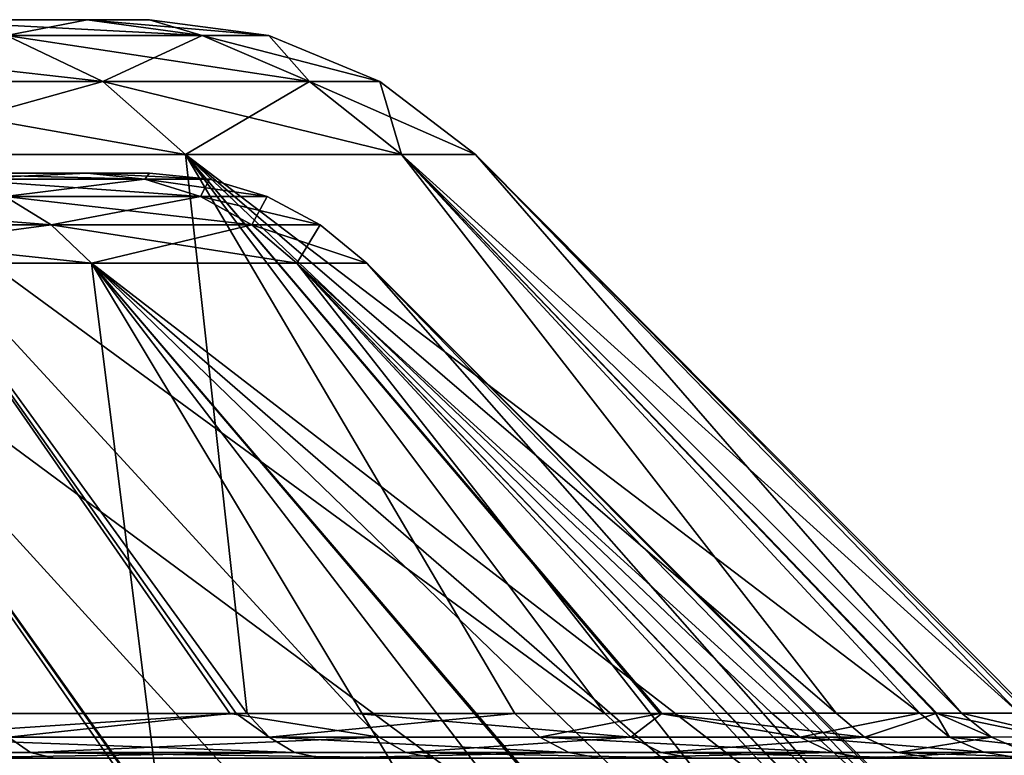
# Model space of a CAD drawing. Extents: x -850 to 850, y -465 to 0.
# Tile 97 of 125: x 28 to 44, y -12 to 0. Entities that reach past the tile are written whole.
import ezdxf

# ---------------------------------------------------------------- set-up
doc = ezdxf.new("R2010")
doc.units = 0
doc.linetypes.add('SOLIDLINE', pattern=[0])
doc.layers.add('BE3C_Lux_3440_1', color=252, linetype='SOLIDLINE')

msp = doc.modelspace()

# ---------------------------------------------------------------- linework, layer by layer
at = {"layer": 'BE3C_Lux_3440_1', "color": 252}
for points in [[(25.1141, 0, -6.72929), (28.9091, 0, -7.74618), (22.5167, 0, -13)], [(22.5167, 0, -13), (28.9091, 0, -7.74618), (25.9192, 0, -14.9645)], [(25.1141, 0, 6.72929), (25.9192, 0, 14.9645), (28.9091, 0, 7.74618)], [(25.1141, 0, 6.72929), (28.9091, 0, 7.74618), (26, 0)], [(26, 0), (29.9289, 0), (25.1141, 0, -6.72929)], [(25.1141, 0, -6.72929), (29.9289, 0), (28.9091, 0, -7.74618)], [(25.9192, 0, 14.9645), (27.6003, -0.25555, 15.935), (30.7841, -0.25555, 8.24858)], [(25.9192, 0, 14.9645), (30.7841, -0.25555, 8.24858), (28.9091, 0, 7.74618)], [(28.9091, 0, -7.74618), (27.6003, -0.25555, -15.935), (25.9192, 0, -14.9645)], [(26, 0), (28.9091, 0, 7.74618), (29.9289, 0)], [(28.9091, 0, -7.74618), (30.7841, -0.25555, -8.24858), (27.6003, -0.25555, -15.935)], [(28.9091, 0, 7.74618), (30.7841, -0.25555, 8.24858), (31.8701, -0.25555)], [(28.9091, 0, 7.74618), (31.8701, -0.25555), (29.9289, 0)], [(29.9289, 0), (30.7841, -0.25555, -8.24858), (28.9091, 0, -7.74618)], [(29.9289, 0), (31.8701, -0.25555), (30.7841, -0.25555, -8.24858)], [(22.5355, -0.25555, 22.5355), (23.8146, -1.00479, 23.8146), (29.1668, -1.00479, 16.8395)], [(22.5355, -0.25555, 22.5355), (29.1668, -1.00479, 16.8395), (27.6003, -0.25555, 15.935)], [(27.6003, -0.25555, -15.935), (29.1668, -1.00479, -16.8395), (23.8146, -1.00479, -23.8146)], [(27.6003, -0.25555, 15.935), (29.1668, -1.00479, 16.8395), (32.5313, -1.00479, 8.71675)], [(27.6003, -0.25555, 15.935), (32.5313, -1.00479, 8.71675), (30.7841, -0.25555, 8.24858)], [(30.7841, -0.25555, -8.24858), (29.1668, -1.00479, -16.8395), (27.6003, -0.25555, -15.935)], [(30.7841, -0.25555, -8.24858), (32.5313, -1.00479, -8.71675), (29.1668, -1.00479, -16.8395)], [(30.7841, -0.25555, 8.24858), (32.5313, -1.00479, 8.71675), (33.6789, -1.00479)], [(30.7841, -0.25555, 8.24858), (33.6789, -1.00479), (31.8701, -0.25555)], [(31.8701, -0.25555), (32.5313, -1.00479, -8.71675), (30.7841, -0.25555, -8.24858)], [(31.8701, -0.25555), (33.6789, -1.00479), (32.5313, -1.00479, -8.71675)], [(23.8146, -1.00479, 23.8146), (24.913, -2.19669, 24.913), (30.512, -2.19669, 17.6161)], [(23.8146, -1.00479, 23.8146), (30.512, -2.19669, 17.6161), (29.1668, -1.00479, 16.8395)], [(29.1668, -1.00479, -16.8395), (24.913, -2.19669, -24.913), (23.8146, -1.00479, -23.8146)], [(29.1668, -1.00479, -16.8395), (30.512, -2.19669, -17.6161), (24.913, -2.19669, -24.913)], [(29.1668, -1.00479, 16.8395), (30.512, -2.19669, 17.6161), (34.0317, -2.19669, 9.11877)], [(29.1668, -1.00479, 16.8395), (34.0317, -2.19669, 9.11877), (32.5313, -1.00479, 8.71675)], [(32.5313, -1.00479, -8.71675), (30.512, -2.19669, -17.6161), (29.1668, -1.00479, -16.8395)], [(32.5313, -1.00479, -8.71675), (34.0317, -2.19669, -9.11877), (30.512, -2.19669, -17.6161)], [(32.5313, -1.00479, 8.71675), (34.0317, -2.19669, 9.11877), (35.2322, -2.19669)], [(32.5313, -1.00479, 8.71675), (35.2322, -2.19669), (33.6789, -1.00479)], [(33.6789, -1.00479), (34.0317, -2.19669, -9.11877), (32.5313, -1.00479, -8.71675)], [(33.6789, -1.00479), (35.2322, -2.19669), (34.0317, -2.19669, -9.11877)], [(30.512, -2.19669, -17.6161), (31.5169, -11.3008, -31.1832), (24.913, -2.19669, -24.913)], [(24.913, -2.19669, -24.913), (31.5169, -11.3008, -31.1832), (31.3369, -11.3007, -31.3342)], [(24.913, -2.19669, -24.913), (31.3369, -11.3007, -31.3342), (25.2334, -11.3001, -36.4544)], [(31.2325, -11.3006, 31.2255), (33.2872, -11.3007, 29.286), (24.913, -2.19669, 24.913)], [(24.913, -2.19669, 24.913), (33.2872, -11.3007, 29.286), (37.3428, -11.3, 23.8989)], [(24.913, -2.19669, 24.913), (37.3428, -11.3, 23.8989), (30.512, -2.19669, 17.6161)], [(31.2325, -11.3006, 31.2255), (24.913, -2.19669, 24.913), (27.3231, -11.3004, 34.916)], [(40.0607, -11.299, -18.9918), (38.2344, -11.2996, -22.0722), (30.512, -2.19669, -17.6161)], [(38.2344, -11.2996, -22.0722), (35.8772, -11.3004, -26.048), (30.512, -2.19669, -17.6161)], [(30.512, -2.19669, -17.6161), (35.8772, -11.3004, -26.048), (31.5169, -11.3008, -31.1832)], [(40.0607, -11.299, -18.9918), (30.512, -2.19669, -17.6161), (42.4711, -11.2977, -12.7139)], [(42.4711, -11.2977, -12.7139), (30.512, -2.19669, -17.6161), (34.0317, -2.19669, -9.11877)], [(30.512, -2.19669, 17.6161), (41.1049, -11.2985, 16.61), (34.0317, -2.19669, 9.11877)], [(30.512, -2.19669, 17.6161), (37.3428, -11.3, 23.8989), (38.2699, -11.2997, 22.1028)], [(30.512, -2.19669, 17.6161), (38.2699, -11.2997, 22.1028), (41.1049, -11.2985, 16.61)], [(42.4711, -11.2977, -12.7139), (34.0317, -2.19669, -9.11877), (42.7238, -11.2975, -11.4544)], [(42.7238, -11.2975, -11.4544), (34.0317, -2.19669, -9.11877), (44.0858, -11.2966, -4.66758)], [(44.0858, -11.2966, -4.66758), (34.0317, -2.19669, -9.11877), (35.2322, -2.19669)], [(34.0317, -2.19669, 9.11877), (43.1469, -11.2973, 10.1856), (35.2322, -2.19669)], [(34.0317, -2.19669, 9.11877), (41.1049, -11.2985, 16.61), (42.7451, -11.2975, 11.4497)], [(34.0317, -2.19669, 9.11877), (42.7451, -11.2975, 11.4497), (43.1469, -11.2973, 10.1856)], [(44.0858, -11.2966, -4.66758), (35.2322, -2.19669), (44.2235, -11.2965, 0.0032)], [(35.2322, -2.19669), (43.1469, -11.2973, 10.1856), (44.2842, -11.2965, 2.05866)], [(35.2322, -2.19669), (44.2842, -11.2965, 2.05866), (44.2235, -11.2965, 0.0032)], [(25.1141, -2.5, 6.72929), (28.9091, -2.5, 7.74618), (22.5167, -2.5, 13)], [(22.5167, -2.5, 13), (28.9091, -2.5, 7.74618), (25.9192, -2.5, 14.9645)], [(25.1141, -2.5, -6.72929), (25.9192, -2.5, -14.9645), (28.9091, -2.5, -7.74618)], [(25.1141, -2.5, -6.72929), (28.9091, -2.5, -7.74618), (26, -2.5)], [(26, -2.5), (29.9289, -2.5), (25.1141, -2.5, 6.72929)], [(25.1141, -2.5, 6.72929), (29.9289, -2.5), (28.9091, -2.5, 7.74618)], [(26.764, -2.59607, 15.4522), (25.9192, -2.5, 14.9645), (29.8513, -2.59607, 7.99864)], [(29.8513, -2.59607, 7.99864), (25.9192, -2.5, 14.9645), (28.9091, -2.5, 7.74618)], [(26.764, -2.59607, -15.4522), (28.9091, -2.5, -7.74618), (25.9192, -2.5, -14.9645)], [(26, -2.5), (28.9091, -2.5, -7.74618), (29.9289, -2.5)], [(29.8513, -2.59607, -7.99864), (28.9091, -2.5, -7.74618), (26.764, -2.59607, -15.4522)], [(29.8513, -2.59607, 7.99864), (28.9091, -2.5, 7.74618), (30.9044, -2.59607)], [(30.9044, -2.59607), (28.9091, -2.5, 7.74618), (29.9289, -2.5)], [(29.8513, -2.59607, -7.99864), (29.9289, -2.5), (28.9091, -2.5, -7.74618)], [(30.9044, -2.59607), (29.9289, -2.5), (29.8513, -2.59607, -7.99864)], [(27.5763, -2.88058, 15.9212), (26.764, -2.59607, 15.4522), (30.7573, -2.88058, 8.24141)], [(30.7573, -2.88058, 8.24141), (26.764, -2.59607, 15.4522), (29.8513, -2.59607, 7.99864)], [(27.5763, -2.88058, -15.9212), (29.8513, -2.59607, -7.99864), (26.764, -2.59607, -15.4522)], [(30.7573, -2.88058, -8.24141), (29.8513, -2.59607, -7.99864), (27.5763, -2.88058, -15.9212)], [(30.7573, -2.88058, 8.24141), (29.8513, -2.59607, 7.99864), (31.8424, -2.88058)], [(31.8424, -2.88058), (29.8513, -2.59607, 7.99864), (30.9044, -2.59607)], [(30.7573, -2.88058, -8.24141), (30.9044, -2.59607), (29.8513, -2.59607, -7.99864)], [(31.8424, -2.88058), (30.9044, -2.59607), (30.7573, -2.88058, -8.24141)], [(23.1272, -3.34265, 23.1272), (22.5159, -2.88058, 22.5159), (28.3249, -3.34265, 16.3534)], [(28.3249, -3.34265, 16.3534), (22.5159, -2.88058, 22.5159), (27.5763, -2.88058, 15.9212)], [(28.3249, -3.34265, -16.3534), (27.5763, -2.88058, -15.9212), (23.1272, -3.34265, -23.1272)], [(28.3249, -3.34265, 16.3534), (27.5763, -2.88058, 15.9212), (31.5923, -3.34265, 8.46514)], [(31.5923, -3.34265, 8.46514), (27.5763, -2.88058, 15.9212), (30.7573, -2.88058, 8.24141)], [(28.3249, -3.34265, -16.3534), (30.7573, -2.88058, -8.24141), (27.5763, -2.88058, -15.9212)], [(31.5923, -3.34265, -8.46514), (30.7573, -2.88058, -8.24141), (28.3249, -3.34265, -16.3534)], [(31.5923, -3.34265, 8.46514), (30.7573, -2.88058, 8.24141), (32.7068, -3.34265)], [(32.7068, -3.34265), (30.7573, -2.88058, 8.24141), (31.8424, -2.88058)], [(31.5923, -3.34265, -8.46514), (31.8424, -2.88058), (30.7573, -2.88058, -8.24141)], [(32.7068, -3.34265), (31.8424, -2.88058), (31.5923, -3.34265, -8.46514)], [(23.663, -3.96445, 23.663), (23.1272, -3.34265, 23.1272), (28.9811, -3.96445, 16.7322)], [(28.9811, -3.96445, 16.7322), (23.1272, -3.34265, 23.1272), (28.3249, -3.34265, 16.3534)], [(23.663, -3.96445, -23.663), (28.3249, -3.34265, -16.3534), (23.1272, -3.34265, -23.1272)], [(28.9811, -3.96445, -16.7322), (28.3249, -3.34265, -16.3534), (23.663, -3.96445, -23.663)], [(28.9811, -3.96445, 16.7322), (28.3249, -3.34265, 16.3534), (32.3242, -3.96445, 8.66124)], [(32.3242, -3.96445, 8.66124), (28.3249, -3.34265, 16.3534), (31.5923, -3.34265, 8.46514)], [(28.9811, -3.96445, -16.7322), (31.5923, -3.34265, -8.46514), (28.3249, -3.34265, -16.3534)], [(32.3242, -3.96445, -8.66124), (31.5923, -3.34265, -8.46514), (28.9811, -3.96445, -16.7322)], [(32.3242, -3.96445, 8.66124), (31.5923, -3.34265, 8.46514), (33.4645, -3.96445)], [(33.4645, -3.96445), (31.5923, -3.34265, 8.46514), (32.7068, -3.34265)], [(32.3242, -3.96445, -8.66124), (32.7068, -3.34265), (31.5923, -3.34265, -8.46514)], [(33.4645, -3.96445), (32.7068, -3.34265), (32.3242, -3.96445, -8.66124)], [(30.1231, -13.0685, -30.0778), (28.9811, -3.96445, -16.7322), (23.663, -3.96445, -23.663)], [(30.1231, -13.0685, -30.0778), (23.663, -3.96445, -23.663), (30.0987, -13.0685, -30.0983)], [(30.0987, -13.0685, -30.0983), (23.663, -3.96445, -23.663), (24.2273, -13.0679, -35.0009)], [(26.3867, -13.0682, 33.4036), (23.663, -3.96445, 23.663), (29.9912, -13.0684, 29.9853)], [(28.9811, -3.96445, 16.7322), (35.9583, -13.0678, 22.782), (23.663, -3.96445, 23.663)], [(23.663, -3.96445, 23.663), (35.9583, -13.0678, 22.782), (31.9599, -13.0685, 28.1183)], [(23.663, -3.96445, 23.663), (31.9599, -13.0685, 28.1183), (29.9912, -13.0684, 29.9853)], [(34.4467, -13.0681, -25.0094), (36.7188, -13.0674, -21.1969), (28.9811, -3.96445, -16.7322)], [(36.7188, -13.0674, -21.1969), (38.3796, -13.0668, -18.4103), (28.9811, -3.96445, -16.7322)], [(28.9811, -3.96445, -16.7322), (38.3796, -13.0668, -18.4103), (40.7776, -13.0654, -12.207)], [(28.9811, -3.96445, -16.7322), (40.7776, -13.0654, -12.207), (32.3242, -3.96445, -8.66124)], [(34.4467, -13.0681, -25.0094), (28.9811, -3.96445, -16.7322), (30.1231, -13.0685, -30.0778)], [(32.3242, -3.96445, 8.66124), (39.4659, -13.0663, 15.9477), (28.9811, -3.96445, 16.7322)], [(28.9811, -3.96445, 16.7322), (39.4659, -13.0663, 15.9477), (36.7559, -13.0674, 21.228)], [(28.9811, -3.96445, 16.7322), (36.7559, -13.0674, 21.228), (35.9583, -13.0678, 22.782)], [(42.3069, -13.0644, -4.67489), (33.4645, -3.96445), (32.3242, -3.96445, -8.66124)], [(32.3242, -3.96445, -8.66124), (40.7776, -13.0654, -12.207), (41.023, -13.0653, -10.9981)], [(32.3242, -3.96445, -8.66124), (41.023, -13.0653, -10.9981), (42.3069, -13.0644, -4.67489)], [(33.4645, -3.96445), (41.4706, -13.065, 9.59009), (32.3242, -3.96445, 8.66124)], [(32.3242, -3.96445, 8.66124), (41.4706, -13.065, 9.59009), (41.0293, -13.0653, 10.9897)], [(32.3242, -3.96445, 8.66124), (41.0293, -13.0653, 10.9897), (39.4659, -13.0663, 15.9477)], [(42.5642, -13.0642, 0), (33.4645, -3.96445), (42.3069, -13.0644, -4.67489)], [(42.5642, -13.0642, 0), (42.5183, -13.0642, 1.97657), (33.4645, -3.96445)], [(33.4645, -3.96445), (42.5183, -13.0642, 1.97657), (41.4706, -13.065, 9.59009)], [(25.5186, -11.6878, -36.8666), (25.2334, -11.3001, -36.4544), (31.3369, -11.3007, -31.3342)], [(25.5186, -11.6878, -36.8666), (31.3369, -11.3007, -31.3342), (31.8732, -11.6884, -31.5357)], [(27.6319, -11.6881, 35.3108), (31.2325, -11.3006, 31.2255), (27.3231, -11.3004, 34.916)], [(33.6635, -11.6884, 29.617), (31.2325, -11.3006, 31.2255), (27.6319, -11.6881, 35.3108)], [(33.6635, -11.6884, 29.617), (33.2872, -11.3007, 29.286), (31.2325, -11.3006, 31.2255)], [(31.8732, -11.6884, -31.5357), (31.3369, -11.3007, -31.3342), (31.5169, -11.3008, -31.1832)], [(31.8732, -11.6884, -31.5357), (31.5169, -11.3008, -31.1832), (35.8772, -11.3004, -26.048)], [(31.8732, -11.6884, -31.5357), (35.8772, -11.3004, -26.048), (36.2828, -11.688, -26.3424)], [(37.7651, -11.6877, 24.169), (37.3428, -11.3, 23.8989), (33.2872, -11.3007, 29.286)], [(37.7651, -11.6877, 24.169), (33.2872, -11.3007, 29.286), (33.6635, -11.6884, 29.617)], [(36.2828, -11.688, -26.3424), (35.8772, -11.3004, -26.048), (38.2344, -11.2996, -22.0722)], [(36.2828, -11.688, -26.3424), (38.2344, -11.2996, -22.0722), (40.5138, -11.6867, -19.2064)], [(37.7651, -11.6877, 24.169), (38.2699, -11.2997, 22.1028), (37.3428, -11.3, 23.8989)], [(41.5698, -11.6862, 16.7976), (38.2699, -11.2997, 22.1028), (37.7651, -11.6877, 24.169)], [(38.2344, -11.2996, -22.0722), (40.0607, -11.299, -18.9918), (40.5138, -11.6867, -19.2064)], [(41.5698, -11.6862, 16.7976), (41.1049, -11.2985, 16.61), (38.2699, -11.2997, 22.1028)], [(40.5138, -11.6867, -19.2064), (40.0607, -11.299, -18.9918), (42.4711, -11.2977, -12.7139)], [(40.5138, -11.6867, -19.2064), (42.4711, -11.2977, -12.7139), (42.9514, -11.6854, -12.8575)], [(41.5698, -11.6862, 16.7976), (42.7451, -11.2975, 11.4497), (41.1049, -11.2985, 16.61)], [(43.6348, -11.685, 10.3007), (42.7451, -11.2975, 11.4497), (41.5698, -11.6862, 16.7976)], [(42.9514, -11.6854, -12.8575), (42.4711, -11.2977, -12.7139), (42.7238, -11.2975, -11.4544)], [(44.5843, -11.6843, -4.7203), (42.7238, -11.2975, -11.4544), (44.0858, -11.2966, -4.66758)], [(42.9514, -11.6854, -12.8575), (42.7238, -11.2975, -11.4544), (44.5843, -11.6843, -4.7203)], [(43.6348, -11.685, 10.3007), (43.1469, -11.2973, 10.1856), (42.7451, -11.2975, 11.4497)], [(44.785, -11.6842, 2.08191), (44.2842, -11.2965, 2.05866), (43.1469, -11.2973, 10.1856)], [(44.785, -11.6842, 2.08191), (43.1469, -11.2973, 10.1856), (43.6348, -11.685, 10.3007)], [(27.9909, -11.9373, 35.7697), (27.6319, -11.6881, 35.3108), (22.2527, -11.9363, 39.5941)], [(25.8501, -11.937, -37.3458), (25.5186, -11.6878, -36.8666), (32.2874, -11.9376, -31.9455)], [(32.2874, -11.9376, -31.9455), (25.5186, -11.6878, -36.8666), (31.8732, -11.6884, -31.5357)], [(27.9909, -11.9373, 35.7697), (33.6635, -11.6884, 29.617), (27.6319, -11.6881, 35.3108)], [(34.1009, -11.9376, 30.0018), (33.6635, -11.6884, 29.617), (27.9909, -11.9373, 35.7697)], [(36.7544, -11.9372, -26.6846), (31.8732, -11.6884, -31.5357), (36.2828, -11.688, -26.3424)], [(32.2874, -11.9376, -31.9455), (31.8732, -11.6884, -31.5357), (36.7544, -11.9372, -26.6846)], [(34.1009, -11.9376, 30.0018), (37.7651, -11.6877, 24.169), (33.6635, -11.6884, 29.617)], [(38.2559, -11.9369, 24.483), (37.7651, -11.6877, 24.169), (34.1009, -11.9376, 30.0018)], [(41.0403, -11.9359, -19.4559), (36.2828, -11.688, -26.3424), (40.5138, -11.6867, -19.2064)], [(36.7544, -11.9372, -26.6846), (36.2828, -11.688, -26.3424), (41.0403, -11.9359, -19.4559)], [(38.2559, -11.9369, 24.483), (41.5698, -11.6862, 16.7976), (37.7651, -11.6877, 24.169)], [(42.1101, -11.9354, 17.0158), (41.5698, -11.6862, 16.7976), (38.2559, -11.9369, 24.483)], [(43.5096, -11.9346, -13.0245), (40.5138, -11.6867, -19.2064), (42.9514, -11.6854, -12.8575)], [(41.0403, -11.9359, -19.4559), (40.5138, -11.6867, -19.2064), (43.5096, -11.9346, -13.0245)], [(42.1101, -11.9354, 17.0158), (43.6348, -11.685, 10.3007), (41.5698, -11.6862, 16.7976)], [(44.202, -11.9342, 10.4344), (43.6348, -11.685, 10.3007), (42.1101, -11.9354, 17.0158)], [(45.1638, -11.9335, -4.78159), (42.9514, -11.6854, -12.8575), (44.5843, -11.6843, -4.7203)], [(43.5096, -11.9346, -13.0245), (42.9514, -11.6854, -12.8575), (45.1638, -11.9335, -4.78159)], [(44.202, -11.9342, 10.4344), (44.785, -11.6842, 2.08191), (43.6348, -11.685, 10.3007)], [(22.2527, -11.9363, 39.5941), (22.5595, -12.031, 40.1404), (28.377, -12.032, 36.2631)], [(22.2527, -11.9363, 39.5941), (28.377, -12.032, 36.2631), (27.9909, -11.9373, 35.7697)], [(32.2874, -11.9376, -31.9455), (26.2066, -12.0317, -37.861), (25.8501, -11.937, -37.3458)], [(32.2874, -11.9376, -31.9455), (32.7328, -12.0323, -32.3862), (26.2066, -12.0317, -37.861)], [(27.9909, -11.9373, 35.7697), (28.377, -12.032, 36.2631), (34.5714, -12.0323, 30.4157)], [(27.9909, -11.9373, 35.7697), (34.5714, -12.0323, 30.4157), (34.1009, -11.9376, 30.0018)], [(36.7544, -11.9372, -26.6846), (32.7328, -12.0323, -32.3862), (32.2874, -11.9376, -31.9455)], [(36.7544, -11.9372, -26.6846), (37.2614, -12.0319, -27.0527), (32.7328, -12.0323, -32.3862)], [(34.1009, -11.9376, 30.0018), (38.7836, -12.0316, 24.8206), (38.2559, -11.9369, 24.483)], [(34.1009, -11.9376, 30.0018), (34.5714, -12.0323, 30.4157), (38.7836, -12.0316, 24.8206)], [(41.0403, -11.9359, -19.4559), (37.2614, -12.0319, -27.0527), (36.7544, -11.9372, -26.6846)], [(41.0403, -11.9359, -19.4559), (41.6066, -12.0305, -19.7242), (37.2614, -12.0319, -27.0527)], [(38.2559, -11.9369, 24.483), (42.6911, -12.0301, 17.2504), (42.1101, -11.9354, 17.0158)], [(38.2559, -11.9369, 24.483), (38.7836, -12.0316, 24.8206), (42.6911, -12.0301, 17.2504)], [(43.5096, -11.9346, -13.0245), (41.6066, -12.0305, -19.7242), (41.0403, -11.9359, -19.4559)], [(43.5096, -11.9346, -13.0245), (44.11, -12.0293, -13.2041), (41.6066, -12.0305, -19.7242)], [(42.1101, -11.9354, 17.0158), (44.8119, -12.0289, 10.5783), (44.202, -11.9342, 10.4344)], [(42.1101, -11.9354, 17.0158), (42.6911, -12.0301, 17.2504), (44.8119, -12.0289, 10.5783)], [(45.1638, -11.9335, -4.78159), (44.11, -12.0293, -13.2041), (43.5096, -11.9346, -13.0245)]]:
    msp.add_3dface(points, dxfattribs=at)

doc.saveas('drawing.dxf')
